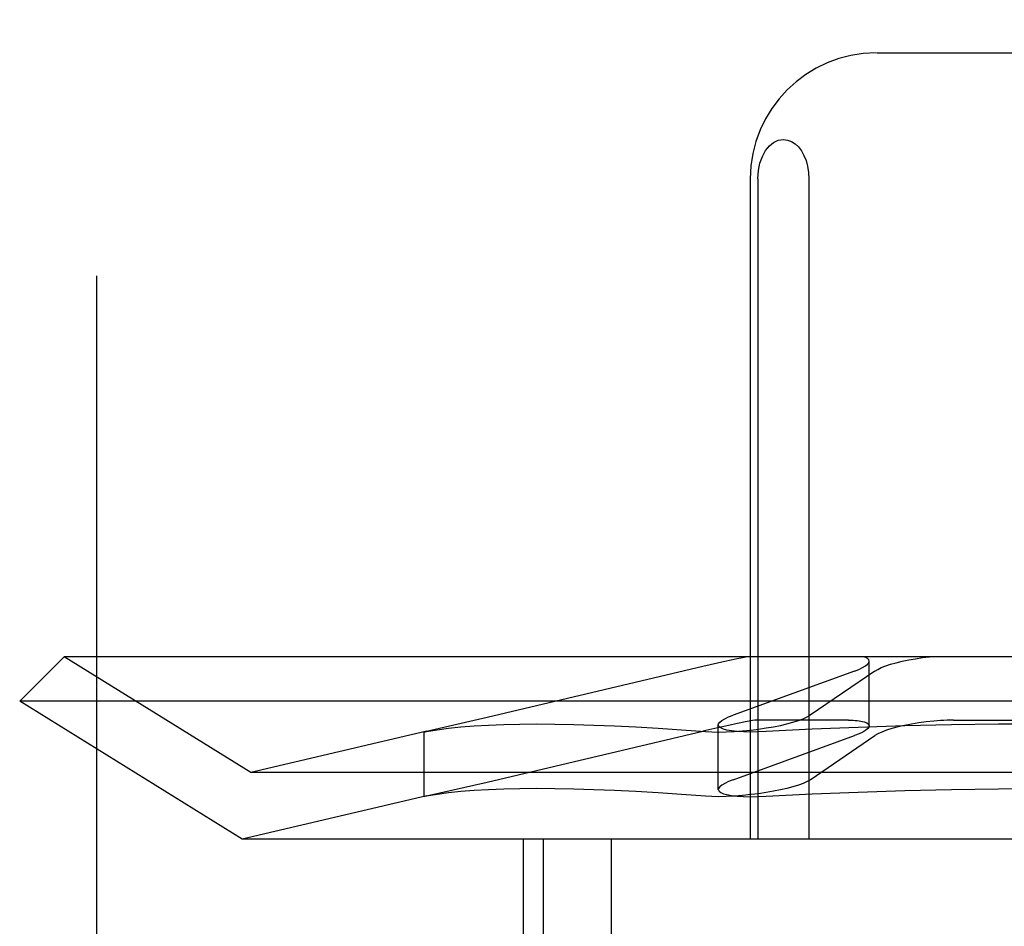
# Model space of a CAD drawing. Header units: inches. Extents: x 0 to 283, y 0 to 183.
# Tile 22 of 70: x 98.184 to 98.34, y 94.84 to 94.984. Entities that reach past the tile are written whole.
import ezdxf

# ---------------------------------------------------------------- set-up
doc = ezdxf.new("R2010")
doc.units = ezdxf.units.IN
doc.header["$LTSCALE"] = 15.583333
doc.header["$MEASUREMENT"] = 0
doc.linetypes.add('HIDDEN', pattern=[0.2, 0.1, -0.1])
doc.layers.add('DEFAULT_2', color=8, linetype='HIDDEN')

msp = doc.modelspace()

# ---------------------------------------------------------------- linework, layer by layer
at = {"layer": 'DEFAULT_2', "color": 8, "linetype": 'HIDDEN'}
for p, q in [((98.19591, 93.38498), (98.19591, 95.63498)), ((98.31988, 94.97873), (98.37344, 94.97873)), ((98.29978, 94.95873), (98.29978, 94.85373)), ((98.30099, 94.95873), (98.30099, 94.85373)), ((98.30909, 94.95873), (98.30909, 94.85373)), ((98.19073, 94.88273), (98.18366, 94.87566)), ((98.50259, 94.88273), (98.19073, 94.88273)), ((98.22041, 94.86433), (98.19073, 94.88273)), ((98.31869, 94.87176), (98.31869, 94.88203)), ((98.29223, 94.88117), (98.25794, 94.87306)), ((98.31636, 94.88047), (98.29704, 94.87347)), ((98.31957, 94.88047), (98.30929, 94.87347)), ((98.50966, 94.87566), (98.18366, 94.87566)), ((98.21902, 94.85373), (98.18366, 94.87566)), ((98.25794, 94.87306), (98.24834, 94.87088)), ((98.2947, 94.86165), (98.2947, 94.87192)), ((98.31537, 94.87267), (98.30079, 94.87267)), ((98.33208, 94.87267), (98.36124, 94.87267)), ((98.24838, 94.87089), (98.22041, 94.86433)), ((98.24834, 94.87088), (98.24794, 94.87078)), ((98.24794, 94.87078), (98.24834, 94.87084)), ((98.24794, 94.86051), (98.24794, 94.87078)), ((98.25794, 94.86279), (98.29223, 94.87089)), ((98.29704, 94.8632), (98.31636, 94.8702)), ((98.30929, 94.8632), (98.31957, 94.8702)), ((98.47291, 94.86433), (98.22041, 94.86433)), ((98.24834, 94.86061), (98.25794, 94.86279)), ((98.24838, 94.86062), (98.21902, 94.85373)), ((98.24794, 94.86051), (98.24834, 94.86061)), ((98.24834, 94.86057), (98.24794, 94.86051)), ((98.47429, 94.85373), (98.21902, 94.85373)), ((98.26366, 94.85373), (98.26366, 94.69748)), ((98.26686, 94.85373), (98.26686, 94.69748)), ((98.27767, 94.85373), (98.27767, 94.69748))]:
    msp.add_line(p, q, dxfattribs=at)
for points in [[(98.30099, 94.95873), (98.30108, 94.96002), (98.30131, 94.96119), (98.3017, 94.96227), (98.30221, 94.96321), (98.30281, 94.96395), (98.30349, 94.96451), (98.30423, 94.96484), (98.30504, 94.96498)], [(98.30504, 94.96498), (98.3057, 94.96489), (98.30632, 94.96466), (98.3069, 94.96429), (98.30743, 94.96379), (98.3079, 94.96318), (98.3083, 94.96245), (98.30864, 94.96162), (98.30889, 94.96072), (98.30904, 94.95975), (98.30909, 94.95873)], [(98.29928, 94.88273), (98.29855, 94.88259), (98.2977, 94.88241), (98.29676, 94.8822), (98.29573, 94.88197), (98.29223, 94.88117)], [(98.31636, 94.88047), (98.31705, 94.88074), (98.31763, 94.88101), (98.31809, 94.88128), (98.31842, 94.88154), (98.31862, 94.88179), (98.31869, 94.88203)], [(98.31869, 94.88203), (98.31863, 94.88224), (98.31844, 94.88243), (98.31813, 94.8826), (98.31769, 94.88273)], [(98.31957, 94.88047), (98.32003, 94.88074), (98.32061, 94.88101), (98.3213, 94.88128), (98.32209, 94.88154), (98.32298, 94.88179), (98.32394, 94.88203), (98.32496, 94.88224), (98.32603, 94.88243), (98.32713, 94.8826), (98.32825, 94.88273)], [(98.24834, 94.87084), (98.24999, 94.87112), (98.2518, 94.87137), (98.25377, 94.87158), (98.25589, 94.87175), (98.25816, 94.87188), (98.26059, 94.87198), (98.26316, 94.87204), (98.26588, 94.87206), (98.26874, 94.87204), (98.27175, 94.87198), (98.27489, 94.87188), (98.27818, 94.87175), (98.2816, 94.87158), (98.28516, 94.87137), (98.28885, 94.87112), (98.29267, 94.87084)], [(98.30079, 94.87267), (98.3005, 94.87265), (98.30011, 94.8726), (98.2996, 94.87252), (98.29899, 94.8724), (98.29828, 94.87226), (98.29747, 94.87209), (98.29657, 94.87189), (98.29559, 94.87167), (98.29223, 94.87089)], [(98.2947, 94.87191), (98.29474, 94.87208), (98.29492, 94.87234), (98.29524, 94.87261), (98.29571, 94.87289), (98.29631, 94.87318), (98.29704, 94.87347)], [(98.2999, 94.87109), (98.3011, 94.87124), (98.30229, 94.87142), (98.30346, 94.87162), (98.30457, 94.87184), (98.30561, 94.87208), (98.30657, 94.87234), (98.30743, 94.87261), (98.30818, 94.87289), (98.3088, 94.87318), (98.30929, 94.87347)], [(98.34666, 94.87206), (98.33921, 94.87202), (98.33176, 94.87192), (98.32434, 94.87175), (98.31695, 94.87151), (98.30961, 94.87121), (98.30233, 94.87084)], [(98.31537, 94.87267), (98.31575, 94.87267), (98.31611, 94.87265), (98.31646, 94.87263), (98.31678, 94.87261), (98.31708, 94.87257), (98.31736, 94.87253)], [(98.31736, 94.87253), (98.31789, 94.8724), (98.3183, 94.87225), (98.31857, 94.87205), (98.31869, 94.87184), (98.31869, 94.87176)], [(98.32896, 94.87253), (98.32776, 94.8724), (98.32658, 94.87225), (98.32542, 94.87205), (98.3243, 94.87184), (98.32326, 94.87159), (98.3223, 94.87133), (98.32144, 94.87106), (98.32069, 94.87077), (98.32006, 94.87049), (98.31957, 94.8702)], [(98.33208, 94.87267), (98.33157, 94.87267), (98.33106, 94.87265), (98.33054, 94.87263), (98.33002, 94.87261), (98.32949, 94.87257), (98.32896, 94.87253)], [(98.29267, 94.87084), (98.29366, 94.87079), (98.29476, 94.87078), (98.29596, 94.8708), (98.29723, 94.87086), (98.29855, 94.87096), (98.2999, 94.87109)], [(98.29604, 94.87109), (98.2955, 94.87124), (98.2951, 94.87142), (98.29483, 94.87162), (98.29471, 94.87184), (98.2947, 94.87191)], [(98.30233, 94.87084), (98.30105, 94.87079), (98.29984, 94.87078), (98.29871, 94.8708), (98.29769, 94.87086), (98.29679, 94.87096), (98.29604, 94.87109)], [(98.31869, 94.87176), (98.31866, 94.87159), (98.31848, 94.87133), (98.31816, 94.87106), (98.31769, 94.87077), (98.31709, 94.87049), (98.31636, 94.8702)], [(98.29704, 94.8632), (98.29631, 94.86291), (98.29571, 94.86262), (98.29524, 94.86234), (98.29492, 94.86207), (98.29474, 94.86181), (98.2947, 94.86164)], [(98.30929, 94.8632), (98.3088, 94.86291), (98.30817, 94.86262), (98.30743, 94.86234), (98.30657, 94.86207), (98.30561, 94.86181), (98.30457, 94.86157), (98.30345, 94.86135), (98.30229, 94.86115), (98.3011, 94.86097), (98.2999, 94.86082)], [(98.29267, 94.86057), (98.28885, 94.86085), (98.28516, 94.8611), (98.2816, 94.8613), (98.27818, 94.86148), (98.27489, 94.86161), (98.27175, 94.86171), (98.26874, 94.86177), (98.26588, 94.86179), (98.26316, 94.86177), (98.26059, 94.86171), (98.25816, 94.86161), (98.25589, 94.86148), (98.25377, 94.8613), (98.2518, 94.8611), (98.24999, 94.86085), (98.24834, 94.86057)], [(98.2947, 94.86164), (98.29471, 94.86157), (98.29483, 94.86135), (98.2951, 94.86115), (98.29551, 94.86097), (98.29604, 94.86082)], [(98.30233, 94.86057), (98.30961, 94.86094), (98.31695, 94.86124), (98.32434, 94.86148), (98.33176, 94.86165), (98.33921, 94.86175), (98.34666, 94.86179)], [(98.2999, 94.86082), (98.29855, 94.86069), (98.29723, 94.86059), (98.29596, 94.86053), (98.29476, 94.8605), (98.29366, 94.86052), (98.29267, 94.86057)], [(98.29604, 94.86082), (98.29679, 94.86069), (98.29769, 94.86059), (98.29871, 94.86053), (98.29984, 94.8605), (98.30105, 94.86052), (98.30233, 94.86057)]]:
    msp.add_lwpolyline(points, dxfattribs=at)
msp.add_arc((98.31978, 94.95873), 0.02, 90, 180, dxfattribs=at)

doc.saveas('drawing.dxf')
